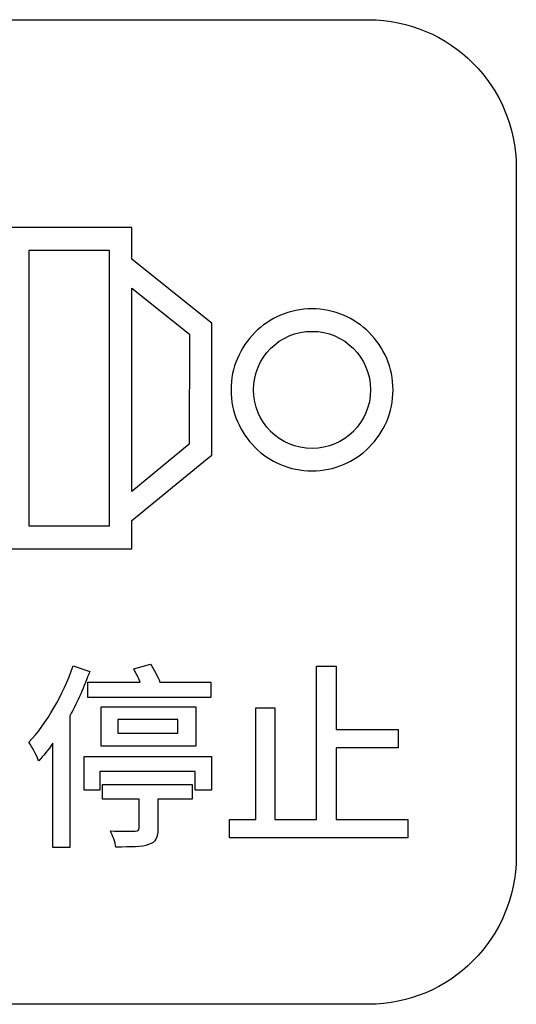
# Model space of a CAD drawing. Header units: millimetres. Extents: x 7099 to 9560, y -2357 to -1635.
# Tile 29 of 85: x 7375 to 7384, y -2044 to -2026. Entities that reach past the tile are written whole.
import ezdxf

# ---------------------------------------------------------------- set-up
doc = ezdxf.new("R2010")
doc.units = ezdxf.units.MM
doc.header["$LTSCALE"] = 3

msp = doc.modelspace()

# ---------------------------------------------------------------- linework, layer by layer
at = {"linetype": 'Continuous', "lineweight": 30}
for points, knots in [([(7369.307, -2043.571), (7369.307, -2043.571), (7381.557, -2043.571), (7381.557, -2043.571), (7381.557, -2043.571), (7383.001, -2043.571), (7384.182, -2042.389), (7384.182, -2040.946), (7384.182, -2040.946), (7384.182, -2040.946), (7384.182, -2028.696), (7384.182, -2028.696), (7384.182, -2028.696), (7384.182, -2027.252), (7383.001, -2026.071), (7381.557, -2026.071), (7381.557, -2026.071), (7381.557, -2026.071), (7369.307, -2026.071), (7369.307, -2026.071), (7369.307, -2026.071), (7367.863, -2026.071), (7366.682, -2027.252), (7366.682, -2028.696), (7366.682, -2028.696), (7366.682, -2028.696), (7366.682, -2040.946), (7366.682, -2040.946), (7366.682, -2040.946), (7366.682, -2042.389), (7367.863, -2043.571), (7369.307, -2043.571)], [0, 0, 0, 0, 0.111111, 0.111111, 0.111111, 0.111111, 0.222222, 0.222222, 0.222222, 0.222222, 0.333333, 0.333333, 0.333333, 0.333333, 0.444444, 0.444444, 0.444444, 0.444444, 0.555556, 0.555556, 0.555556, 0.555556, 0.666667, 0.666667, 0.666667, 0.666667, 0.777778, 0.777778, 0.777778, 0.777778, 1, 1, 1, 1]), ([(7369.307, -2043.571), (7369.307, -2043.571), (7381.557, -2043.571), (7381.557, -2043.571), (7381.557, -2043.571), (7383.001, -2043.571), (7384.182, -2042.389), (7384.182, -2040.946), (7384.182, -2040.946), (7384.182, -2040.946), (7384.182, -2028.696), (7384.182, -2028.696), (7384.182, -2028.696), (7384.182, -2027.252), (7383.001, -2026.071), (7381.557, -2026.071), (7381.557, -2026.071), (7381.557, -2026.071), (7369.307, -2026.071), (7369.307, -2026.071), (7369.307, -2026.071), (7367.863, -2026.071), (7366.682, -2027.252), (7366.682, -2028.696), (7366.682, -2028.696), (7366.682, -2028.696), (7366.682, -2040.946), (7366.682, -2040.946), (7366.682, -2040.946), (7366.682, -2042.389), (7367.863, -2043.571), (7369.307, -2043.571)], [0, 0, 0, 0, 0.111111, 0.111111, 0.111111, 0.111111, 0.222222, 0.222222, 0.222222, 0.222222, 0.333333, 0.333333, 0.333333, 0.333333, 0.444444, 0.444444, 0.444444, 0.444444, 0.555556, 0.555556, 0.555556, 0.555556, 0.666667, 0.666667, 0.666667, 0.666667, 0.777778, 0.777778, 0.777778, 0.777778, 1, 1, 1, 1]), ([(7377.346, -2030.329), (7377.346, -2030.329), (7378.695, -2031.405), (7378.695, -2031.405), (7378.695, -2031.405), (7378.695, -2031.405), (7378.77, -2031.465), (7378.77, -2031.465), (7378.77, -2031.465), (7378.77, -2031.465), (7378.77, -2031.562), (7378.77, -2031.562), (7378.77, -2031.562), (7378.77, -2031.562), (7378.768, -2033.712), (7378.768, -2033.712), (7378.768, -2033.712), (7378.768, -2033.712), (7378.768, -2033.808), (7378.768, -2033.808), (7378.768, -2033.808), (7378.768, -2033.808), (7378.695, -2033.867), (7378.695, -2033.867), (7378.695, -2033.867), (7378.695, -2033.867), (7377.346, -2034.97), (7377.346, -2034.97), (7377.346, -2034.97), (7377.346, -2034.97), (7377.346, -2035.274), (7377.346, -2035.274), (7377.346, -2035.274), (7377.346, -2035.274), (7377.346, -2035.474), (7377.346, -2035.474), (7377.346, -2035.474), (7377.346, -2035.474), (7377.146, -2035.474), (7377.146, -2035.474), (7377.146, -2035.474), (7377.146, -2035.474), (7375.323, -2035.474), (7375.323, -2035.474), (7375.323, -2035.474), (7375.323, -2035.474), (7375.123, -2035.474), (7375.123, -2035.474), (7375.123, -2035.474), (7375.123, -2035.474), (7375.123, -2035.274), (7375.123, -2035.274), (7375.123, -2035.274), (7375.123, -2035.274), (7375.123, -2034.477), (7375.123, -2034.477), (7375.123, -2034.477), (7375.123, -2034.477), (7369.073, -2034.48), (7369.073, -2034.48), (7369.073, -2034.48), (7369.073, -2034.48), (7368.873, -2034.48), (7368.873, -2034.48), (7368.873, -2034.48), (7368.873, -2034.48), (7368.873, -2034.28), (7368.873, -2034.28), (7368.873, -2034.28), (7368.873, -2034.28), (7368.873, -2030.961), (7368.873, -2030.961), (7368.873, -2030.961), (7368.873, -2030.961), (7368.873, -2030.762), (7368.873, -2030.762), (7368.873, -2030.762), (7368.873, -2030.762), (7369.073, -2030.762), (7369.073, -2030.762), (7369.073, -2030.762), (7369.073, -2030.762), (7375.123, -2030.763), (7375.123, -2030.763), (7375.123, -2030.763), (7375.123, -2030.763), (7375.123, -2029.965), (7375.123, -2029.965), (7375.123, -2029.965), (7375.123, -2029.965), (7375.123, -2029.765), (7375.123, -2029.765), (7375.123, -2029.765), (7375.123, -2029.765), (7375.323, -2029.765), (7375.323, -2029.765), (7375.323, -2029.765), (7375.323, -2029.765), (7377.146, -2029.765), (7377.146, -2029.765), (7377.146, -2029.765), (7377.146, -2029.765), (7377.346, -2029.765), (7377.346, -2029.765), (7377.346, -2029.765), (7377.346, -2029.765), (7377.346, -2029.965), (7377.346, -2029.965), (7377.346, -2029.965), (7377.346, -2029.965), (7377.346, -2030.329), (7377.346, -2030.329)], [0, 0, 0, 0, 0.034483, 0.034483, 0.034483, 0.034483, 0.068966, 0.068966, 0.068966, 0.068966, 0.103448, 0.103448, 0.103448, 0.103448, 0.137931, 0.137931, 0.137931, 0.137931, 0.172414, 0.172414, 0.172414, 0.172414, 0.206897, 0.206897, 0.206897, 0.206897, 0.241379, 0.241379, 0.241379, 0.241379, 0.275862, 0.275862, 0.275862, 0.275862, 0.310345, 0.310345, 0.310345, 0.310345, 0.344828, 0.344828, 0.344828, 0.344828, 0.37931, 0.37931, 0.37931, 0.37931, 0.413793, 0.413793, 0.413793, 0.413793, 0.448276, 0.448276, 0.448276, 0.448276, 0.482759, 0.482759, 0.482759, 0.482759, 0.517241, 0.517241, 0.517241, 0.517241, 0.551724, 0.551724, 0.551724, 0.551724, 0.586207, 0.586207, 0.586207, 0.586207, 0.62069, 0.62069, 0.62069, 0.62069, 0.655172, 0.655172, 0.655172, 0.655172, 0.689655, 0.689655, 0.689655, 0.689655, 0.724138, 0.724138, 0.724138, 0.724138, 0.758621, 0.758621, 0.758621, 0.758621, 0.793103, 0.793103, 0.793103, 0.793103, 0.827586, 0.827586, 0.827586, 0.827586, 0.862069, 0.862069, 0.862069, 0.862069, 0.896552, 0.896552, 0.896552, 0.896552, 0.931034, 0.931034, 0.931034, 0.931034, 1, 1, 1, 1]), ([(7377.346, -2030.329), (7377.346, -2030.329), (7378.695, -2031.405), (7378.695, -2031.405), (7378.695, -2031.405), (7378.695, -2031.405), (7378.77, -2031.465), (7378.77, -2031.465), (7378.77, -2031.465), (7378.77, -2031.465), (7378.77, -2031.562), (7378.77, -2031.562), (7378.77, -2031.562), (7378.77, -2031.562), (7378.768, -2033.712), (7378.768, -2033.712), (7378.768, -2033.712), (7378.768, -2033.712), (7378.768, -2033.808), (7378.768, -2033.808), (7378.768, -2033.808), (7378.768, -2033.808), (7378.695, -2033.867), (7378.695, -2033.867), (7378.695, -2033.867), (7378.695, -2033.867), (7377.346, -2034.97), (7377.346, -2034.97), (7377.346, -2034.97), (7377.346, -2034.97), (7377.346, -2035.274), (7377.346, -2035.274), (7377.346, -2035.274), (7377.346, -2035.274), (7377.346, -2035.474), (7377.346, -2035.474), (7377.346, -2035.474), (7377.346, -2035.474), (7377.146, -2035.474), (7377.146, -2035.474), (7377.146, -2035.474), (7377.146, -2035.474), (7375.323, -2035.474), (7375.323, -2035.474), (7375.323, -2035.474), (7375.323, -2035.474), (7375.123, -2035.474), (7375.123, -2035.474), (7375.123, -2035.474), (7375.123, -2035.474), (7375.123, -2035.274), (7375.123, -2035.274), (7375.123, -2035.274), (7375.123, -2035.274), (7375.123, -2034.477), (7375.123, -2034.477), (7375.123, -2034.477), (7375.123, -2034.477), (7369.073, -2034.48), (7369.073, -2034.48), (7369.073, -2034.48), (7369.073, -2034.48), (7368.873, -2034.48), (7368.873, -2034.48), (7368.873, -2034.48), (7368.873, -2034.48), (7368.873, -2034.28), (7368.873, -2034.28), (7368.873, -2034.28), (7368.873, -2034.28), (7368.873, -2030.961), (7368.873, -2030.961), (7368.873, -2030.961), (7368.873, -2030.961), (7368.873, -2030.762), (7368.873, -2030.762), (7368.873, -2030.762), (7368.873, -2030.762), (7369.073, -2030.762), (7369.073, -2030.762), (7369.073, -2030.762), (7369.073, -2030.762), (7375.123, -2030.763), (7375.123, -2030.763), (7375.123, -2030.763), (7375.123, -2030.763), (7375.123, -2029.965), (7375.123, -2029.965), (7375.123, -2029.965), (7375.123, -2029.965), (7375.123, -2029.765), (7375.123, -2029.765), (7375.123, -2029.765), (7375.123, -2029.765), (7375.323, -2029.765), (7375.323, -2029.765), (7375.323, -2029.765), (7375.323, -2029.765), (7377.146, -2029.765), (7377.146, -2029.765), (7377.146, -2029.765), (7377.146, -2029.765), (7377.346, -2029.765), (7377.346, -2029.765), (7377.346, -2029.765), (7377.346, -2029.765), (7377.346, -2029.965), (7377.346, -2029.965), (7377.346, -2029.965), (7377.346, -2029.965), (7377.346, -2030.329), (7377.346, -2030.329)], [0, 0, 0, 0, 0.034483, 0.034483, 0.034483, 0.034483, 0.068966, 0.068966, 0.068966, 0.068966, 0.103448, 0.103448, 0.103448, 0.103448, 0.137931, 0.137931, 0.137931, 0.137931, 0.172414, 0.172414, 0.172414, 0.172414, 0.206897, 0.206897, 0.206897, 0.206897, 0.241379, 0.241379, 0.241379, 0.241379, 0.275862, 0.275862, 0.275862, 0.275862, 0.310345, 0.310345, 0.310345, 0.310345, 0.344828, 0.344828, 0.344828, 0.344828, 0.37931, 0.37931, 0.37931, 0.37931, 0.413793, 0.413793, 0.413793, 0.413793, 0.448276, 0.448276, 0.448276, 0.448276, 0.482759, 0.482759, 0.482759, 0.482759, 0.517241, 0.517241, 0.517241, 0.517241, 0.551724, 0.551724, 0.551724, 0.551724, 0.586207, 0.586207, 0.586207, 0.586207, 0.62069, 0.62069, 0.62069, 0.62069, 0.655172, 0.655172, 0.655172, 0.655172, 0.689655, 0.689655, 0.689655, 0.689655, 0.724138, 0.724138, 0.724138, 0.724138, 0.758621, 0.758621, 0.758621, 0.758621, 0.793103, 0.793103, 0.793103, 0.793103, 0.827586, 0.827586, 0.827586, 0.827586, 0.862069, 0.862069, 0.862069, 0.862069, 0.896552, 0.896552, 0.896552, 0.896552, 0.931034, 0.931034, 0.931034, 0.931034, 1, 1, 1, 1]), ([(7376.946, -2030.165), (7376.946, -2030.165), (7375.523, -2030.165), (7375.523, -2030.165), (7375.523, -2030.165), (7375.523, -2030.165), (7375.523, -2035.074), (7375.523, -2035.074), (7375.523, -2035.074), (7375.523, -2035.074), (7376.946, -2035.074), (7376.946, -2035.074), (7376.946, -2035.074), (7376.946, -2035.074), (7376.946, -2034.876), (7376.946, -2034.876), (7376.946, -2034.876), (7376.946, -2034.876), (7376.946, -2030.425), (7376.946, -2030.425), (7376.946, -2030.425), (7376.946, -2030.425), (7376.946, -2030.165), (7376.946, -2030.165)], [0, 0, 0, 0, 0.142857, 0.142857, 0.142857, 0.142857, 0.285714, 0.285714, 0.285714, 0.285714, 0.428571, 0.428571, 0.428571, 0.428571, 0.571429, 0.571429, 0.571429, 0.571429, 0.714286, 0.714286, 0.714286, 0.714286, 1, 1, 1, 1]), ([(7376.946, -2030.165), (7376.946, -2030.165), (7375.523, -2030.165), (7375.523, -2030.165), (7375.523, -2030.165), (7375.523, -2030.165), (7375.523, -2035.074), (7375.523, -2035.074), (7375.523, -2035.074), (7375.523, -2035.074), (7376.946, -2035.074), (7376.946, -2035.074), (7376.946, -2035.074), (7376.946, -2035.074), (7376.946, -2034.876), (7376.946, -2034.876), (7376.946, -2034.876), (7376.946, -2034.876), (7376.946, -2030.425), (7376.946, -2030.425), (7376.946, -2030.425), (7376.946, -2030.425), (7376.946, -2030.165), (7376.946, -2030.165)], [0, 0, 0, 0, 0.142857, 0.142857, 0.142857, 0.142857, 0.285714, 0.285714, 0.285714, 0.285714, 0.428571, 0.428571, 0.428571, 0.428571, 0.571429, 0.571429, 0.571429, 0.571429, 0.714286, 0.714286, 0.714286, 0.714286, 1, 1, 1, 1]), ([(7378.372, -2031.658), (7378.372, -2031.658), (7377.346, -2030.84), (7377.346, -2030.84), (7377.346, -2030.84), (7377.346, -2030.84), (7377.346, -2034.454), (7377.346, -2034.454), (7377.346, -2034.454), (7377.346, -2034.454), (7378.369, -2033.617), (7378.369, -2033.617), (7378.369, -2033.617), (7378.369, -2033.617), (7378.372, -2031.658), (7378.372, -2031.658)], [0, 0, 0, 0, 0.2, 0.2, 0.2, 0.2, 0.4, 0.4, 0.4, 0.4, 0.6, 0.6, 0.6, 0.6, 1, 1, 1, 1]), ([(7378.372, -2031.658), (7378.372, -2031.658), (7377.346, -2030.84), (7377.346, -2030.84), (7377.346, -2030.84), (7377.346, -2030.84), (7377.346, -2034.454), (7377.346, -2034.454), (7377.346, -2034.454), (7377.346, -2034.454), (7378.369, -2033.617), (7378.369, -2033.617), (7378.369, -2033.617), (7378.369, -2033.617), (7378.372, -2031.658), (7378.372, -2031.658)], [0, 0, 0, 0, 0.2, 0.2, 0.2, 0.2, 0.4, 0.4, 0.4, 0.4, 0.6, 0.6, 0.6, 0.6, 1, 1, 1, 1]), ([(7381.569, -2033.668), (7381.569, -2033.668), (7381.569, -2033.668), (7381.569, -2033.668), (7381.569, -2033.668), (7381.569, -2033.668), (7381.568, -2033.669), (7381.568, -2033.669), (7381.568, -2033.669), (7381.307, -2033.929), (7380.948, -2034.09), (7380.551, -2034.09), (7380.551, -2034.09), (7380.154, -2034.09), (7379.794, -2033.929), (7379.533, -2033.669), (7379.533, -2033.669), (7379.533, -2033.669), (7379.533, -2033.668), (7379.533, -2033.668), (7379.533, -2033.668), (7379.533, -2033.668), (7379.533, -2033.668), (7379.533, -2033.668), (7379.533, -2033.668), (7379.272, -2033.407), (7379.111, -2033.047), (7379.111, -2032.65), (7379.111, -2032.65), (7379.111, -2032.254), (7379.272, -2031.894), (7379.533, -2031.633), (7379.533, -2031.633), (7379.533, -2031.633), (7379.533, -2031.632), (7379.533, -2031.632), (7379.533, -2031.632), (7379.533, -2031.632), (7379.533, -2031.632), (7379.533, -2031.632), (7379.533, -2031.632), (7379.794, -2031.371), (7380.154, -2031.21), (7380.551, -2031.21), (7380.551, -2031.21), (7380.948, -2031.21), (7381.308, -2031.371), (7381.568, -2031.632), (7381.568, -2031.632), (7381.568, -2031.632), (7381.569, -2031.632), (7381.569, -2031.632), (7381.569, -2031.632), (7381.569, -2031.632), (7381.569, -2031.633), (7381.569, -2031.633), (7381.569, -2031.633), (7381.83, -2031.894), (7381.991, -2032.254), (7381.991, -2032.65), (7381.991, -2032.65), (7381.991, -2033.047), (7381.83, -2033.407), (7381.569, -2033.668)], [0, 0, 0, 0, 0.058824, 0.058824, 0.058824, 0.058824, 0.117647, 0.117647, 0.117647, 0.117647, 0.176471, 0.176471, 0.176471, 0.176471, 0.235294, 0.235294, 0.235294, 0.235294, 0.294118, 0.294118, 0.294118, 0.294118, 0.352941, 0.352941, 0.352941, 0.352941, 0.411765, 0.411765, 0.411765, 0.411765, 0.470588, 0.470588, 0.470588, 0.470588, 0.529412, 0.529412, 0.529412, 0.529412, 0.588235, 0.588235, 0.588235, 0.588235, 0.647059, 0.647059, 0.647059, 0.647059, 0.705882, 0.705882, 0.705882, 0.705882, 0.764706, 0.764706, 0.764706, 0.764706, 0.823529, 0.823529, 0.823529, 0.823529, 0.882353, 0.882353, 0.882353, 0.882353, 1, 1, 1, 1]), ([(7381.569, -2033.668), (7381.569, -2033.668), (7381.569, -2033.668), (7381.569, -2033.668), (7381.569, -2033.668), (7381.569, -2033.668), (7381.568, -2033.669), (7381.568, -2033.669), (7381.568, -2033.669), (7381.307, -2033.929), (7380.948, -2034.09), (7380.551, -2034.09), (7380.551, -2034.09), (7380.154, -2034.09), (7379.794, -2033.929), (7379.533, -2033.669), (7379.533, -2033.669), (7379.533, -2033.669), (7379.533, -2033.668), (7379.533, -2033.668), (7379.533, -2033.668), (7379.533, -2033.668), (7379.533, -2033.668), (7379.533, -2033.668), (7379.533, -2033.668), (7379.272, -2033.407), (7379.111, -2033.047), (7379.111, -2032.65), (7379.111, -2032.65), (7379.111, -2032.254), (7379.272, -2031.894), (7379.533, -2031.633), (7379.533, -2031.633), (7379.533, -2031.633), (7379.533, -2031.632), (7379.533, -2031.632), (7379.533, -2031.632), (7379.533, -2031.632), (7379.533, -2031.632), (7379.533, -2031.632), (7379.533, -2031.632), (7379.794, -2031.371), (7380.154, -2031.21), (7380.551, -2031.21), (7380.551, -2031.21), (7380.948, -2031.21), (7381.308, -2031.371), (7381.568, -2031.632), (7381.568, -2031.632), (7381.568, -2031.632), (7381.569, -2031.632), (7381.569, -2031.632), (7381.569, -2031.632), (7381.569, -2031.632), (7381.569, -2031.633), (7381.569, -2031.633), (7381.569, -2031.633), (7381.83, -2031.894), (7381.991, -2032.254), (7381.991, -2032.65), (7381.991, -2032.65), (7381.991, -2033.047), (7381.83, -2033.407), (7381.569, -2033.668)], [0, 0, 0, 0, 0.058824, 0.058824, 0.058824, 0.058824, 0.117647, 0.117647, 0.117647, 0.117647, 0.176471, 0.176471, 0.176471, 0.176471, 0.235294, 0.235294, 0.235294, 0.235294, 0.294118, 0.294118, 0.294118, 0.294118, 0.352941, 0.352941, 0.352941, 0.352941, 0.411765, 0.411765, 0.411765, 0.411765, 0.470588, 0.470588, 0.470588, 0.470588, 0.529412, 0.529412, 0.529412, 0.529412, 0.588235, 0.588235, 0.588235, 0.588235, 0.647059, 0.647059, 0.647059, 0.647059, 0.705882, 0.705882, 0.705882, 0.705882, 0.764706, 0.764706, 0.764706, 0.764706, 0.823529, 0.823529, 0.823529, 0.823529, 0.882353, 0.882353, 0.882353, 0.882353, 1, 1, 1, 1]), ([(7380.551, -2033.69), (7380.839, -2033.69), (7381.099, -2033.574), (7381.286, -2033.387), (7381.286, -2033.387), (7381.286, -2033.387), (7381.287, -2033.386), (7381.287, -2033.386), (7381.287, -2033.386), (7381.475, -2033.198), (7381.591, -2032.938), (7381.591, -2032.65), (7381.591, -2032.65), (7381.591, -2032.362), (7381.475, -2032.102), (7381.287, -2031.915), (7381.287, -2031.915), (7381.287, -2031.915), (7381.286, -2031.914), (7381.286, -2031.914), (7381.286, -2031.914), (7381.099, -2031.726), (7380.839, -2031.61), (7380.551, -2031.61), (7380.551, -2031.61), (7380.263, -2031.61), (7380.003, -2031.726), (7379.815, -2031.914), (7379.815, -2031.914), (7379.815, -2031.914), (7379.815, -2031.915), (7379.815, -2031.915), (7379.815, -2031.915), (7379.627, -2032.102), (7379.511, -2032.362), (7379.511, -2032.65), (7379.511, -2032.65), (7379.511, -2032.938), (7379.627, -2033.198), (7379.815, -2033.386), (7379.815, -2033.386), (7379.815, -2033.386), (7379.815, -2033.387), (7379.815, -2033.387), (7379.815, -2033.387), (7380.003, -2033.574), (7380.263, -2033.69), (7380.551, -2033.69)], [0, 0, 0, 0, 0.076923, 0.076923, 0.076923, 0.076923, 0.153846, 0.153846, 0.153846, 0.153846, 0.230769, 0.230769, 0.230769, 0.230769, 0.307692, 0.307692, 0.307692, 0.307692, 0.384615, 0.384615, 0.384615, 0.384615, 0.461538, 0.461538, 0.461538, 0.461538, 0.538462, 0.538462, 0.538462, 0.538462, 0.615385, 0.615385, 0.615385, 0.615385, 0.692308, 0.692308, 0.692308, 0.692308, 0.769231, 0.769231, 0.769231, 0.769231, 0.846154, 0.846154, 0.846154, 0.846154, 1, 1, 1, 1]), ([(7380.551, -2033.69), (7380.839, -2033.69), (7381.099, -2033.574), (7381.286, -2033.387), (7381.286, -2033.387), (7381.286, -2033.387), (7381.287, -2033.386), (7381.287, -2033.386), (7381.287, -2033.386), (7381.475, -2033.198), (7381.591, -2032.938), (7381.591, -2032.65), (7381.591, -2032.65), (7381.591, -2032.362), (7381.475, -2032.102), (7381.287, -2031.915), (7381.287, -2031.915), (7381.287, -2031.915), (7381.286, -2031.914), (7381.286, -2031.914), (7381.286, -2031.914), (7381.099, -2031.726), (7380.839, -2031.61), (7380.551, -2031.61), (7380.551, -2031.61), (7380.263, -2031.61), (7380.003, -2031.726), (7379.815, -2031.914), (7379.815, -2031.914), (7379.815, -2031.914), (7379.815, -2031.915), (7379.815, -2031.915), (7379.815, -2031.915), (7379.627, -2032.102), (7379.511, -2032.362), (7379.511, -2032.65), (7379.511, -2032.65), (7379.511, -2032.938), (7379.627, -2033.198), (7379.815, -2033.386), (7379.815, -2033.386), (7379.815, -2033.386), (7379.815, -2033.387), (7379.815, -2033.387), (7379.815, -2033.387), (7380.003, -2033.574), (7380.263, -2033.69), (7380.551, -2033.69)], [0, 0, 0, 0, 0.076923, 0.076923, 0.076923, 0.076923, 0.153846, 0.153846, 0.153846, 0.153846, 0.230769, 0.230769, 0.230769, 0.230769, 0.307692, 0.307692, 0.307692, 0.307692, 0.384615, 0.384615, 0.384615, 0.384615, 0.461538, 0.461538, 0.461538, 0.461538, 0.538462, 0.538462, 0.538462, 0.538462, 0.615385, 0.615385, 0.615385, 0.615385, 0.692308, 0.692308, 0.692308, 0.692308, 0.769231, 0.769231, 0.769231, 0.769231, 0.846154, 0.846154, 0.846154, 0.846154, 1, 1, 1, 1]), ([(7376.303, -2037.554), (7376.126, -2038.073), (7375.833, -2038.581), (7375.519, -2038.913), (7375.519, -2038.913), (7375.576, -2038.994), (7375.668, -2039.17), (7375.692, -2039.244), (7375.692, -2039.244), (7375.78, -2039.153), (7375.862, -2039.047), (7375.946, -2038.93), (7375.946, -2038.93), (7375.946, -2038.93), (7375.946, -2040.786), (7375.946, -2040.786), (7375.946, -2040.786), (7375.946, -2040.786), (7376.246, -2040.786), (7376.246, -2040.786), (7376.246, -2040.786), (7376.246, -2040.786), (7376.246, -2038.443), (7376.246, -2038.443), (7376.246, -2038.443), (7376.384, -2038.189), (7376.504, -2037.918), (7376.599, -2037.653), (7376.599, -2037.653), (7376.599, -2037.653), (7376.303, -2037.554), (7376.303, -2037.554)], [0, 0, 0, 0, 0.111111, 0.111111, 0.111111, 0.111111, 0.222222, 0.222222, 0.222222, 0.222222, 0.333333, 0.333333, 0.333333, 0.333333, 0.444444, 0.444444, 0.444444, 0.444444, 0.555556, 0.555556, 0.555556, 0.555556, 0.666667, 0.666667, 0.666667, 0.666667, 0.777778, 0.777778, 0.777778, 0.777778, 1, 1, 1, 1]), ([(7376.303, -2037.554), (7376.126, -2038.073), (7375.833, -2038.581), (7375.519, -2038.913), (7375.519, -2038.913), (7375.576, -2038.994), (7375.668, -2039.17), (7375.692, -2039.244), (7375.692, -2039.244), (7375.78, -2039.153), (7375.862, -2039.047), (7375.946, -2038.93), (7375.946, -2038.93), (7375.946, -2038.93), (7375.946, -2040.786), (7375.946, -2040.786), (7375.946, -2040.786), (7375.946, -2040.786), (7376.246, -2040.786), (7376.246, -2040.786), (7376.246, -2040.786), (7376.246, -2040.786), (7376.246, -2038.443), (7376.246, -2038.443), (7376.246, -2038.443), (7376.384, -2038.189), (7376.504, -2037.918), (7376.599, -2037.653), (7376.599, -2037.653), (7376.599, -2037.653), (7376.303, -2037.554), (7376.303, -2037.554)], [0, 0, 0, 0, 0.111111, 0.111111, 0.111111, 0.111111, 0.222222, 0.222222, 0.222222, 0.222222, 0.333333, 0.333333, 0.333333, 0.333333, 0.444444, 0.444444, 0.444444, 0.444444, 0.555556, 0.555556, 0.555556, 0.555556, 0.666667, 0.666667, 0.666667, 0.666667, 0.777778, 0.777778, 0.777778, 0.777778, 1, 1, 1, 1]), ([(7376.567, -2037.844), (7376.567, -2037.844), (7376.567, -2038.115), (7376.567, -2038.115), (7376.567, -2038.115), (7376.567, -2038.115), (7378.754, -2038.115), (7378.754, -2038.115), (7378.754, -2038.115), (7378.754, -2038.115), (7378.754, -2037.844), (7378.754, -2037.844), (7378.754, -2037.844), (7378.754, -2037.844), (7377.848, -2037.844), (7377.848, -2037.844), (7377.848, -2037.844), (7377.809, -2037.745), (7377.742, -2037.618), (7377.682, -2037.526), (7377.682, -2037.526), (7377.682, -2037.526), (7377.382, -2037.611), (7377.382, -2037.611), (7377.382, -2037.611), (7377.421, -2037.681), (7377.463, -2037.763), (7377.498, -2037.844), (7377.498, -2037.844), (7377.498, -2037.844), (7376.567, -2037.844), (7376.567, -2037.844)], [0, 0, 0, 0, 0.111111, 0.111111, 0.111111, 0.111111, 0.222222, 0.222222, 0.222222, 0.222222, 0.333333, 0.333333, 0.333333, 0.333333, 0.444444, 0.444444, 0.444444, 0.444444, 0.555556, 0.555556, 0.555556, 0.555556, 0.666667, 0.666667, 0.666667, 0.666667, 0.777778, 0.777778, 0.777778, 0.777778, 1, 1, 1, 1]), ([(7376.567, -2037.844), (7376.567, -2037.844), (7376.567, -2038.115), (7376.567, -2038.115), (7376.567, -2038.115), (7376.567, -2038.115), (7378.754, -2038.115), (7378.754, -2038.115), (7378.754, -2038.115), (7378.754, -2038.115), (7378.754, -2037.844), (7378.754, -2037.844), (7378.754, -2037.844), (7378.754, -2037.844), (7377.848, -2037.844), (7377.848, -2037.844), (7377.848, -2037.844), (7377.809, -2037.745), (7377.742, -2037.618), (7377.682, -2037.526), (7377.682, -2037.526), (7377.682, -2037.526), (7377.382, -2037.611), (7377.382, -2037.611), (7377.382, -2037.611), (7377.421, -2037.681), (7377.463, -2037.763), (7377.498, -2037.844), (7377.498, -2037.844), (7377.498, -2037.844), (7376.567, -2037.844), (7376.567, -2037.844)], [0, 0, 0, 0, 0.111111, 0.111111, 0.111111, 0.111111, 0.222222, 0.222222, 0.222222, 0.222222, 0.333333, 0.333333, 0.333333, 0.333333, 0.444444, 0.444444, 0.444444, 0.444444, 0.555556, 0.555556, 0.555556, 0.555556, 0.666667, 0.666667, 0.666667, 0.666667, 0.777778, 0.777778, 0.777778, 0.777778, 1, 1, 1, 1]), ([(7380.982, -2040.285), (7380.982, -2040.285), (7380.982, -2039.015), (7380.982, -2039.015), (7380.982, -2039.015), (7380.982, -2039.015), (7382.082, -2039.015), (7382.082, -2039.015), (7382.082, -2039.015), (7382.082, -2039.015), (7382.082, -2038.687), (7382.082, -2038.687), (7382.082, -2038.687), (7382.082, -2038.687), (7380.982, -2038.687), (7380.982, -2038.687), (7380.982, -2038.687), (7380.982, -2038.687), (7380.982, -2037.558), (7380.982, -2037.558), (7380.982, -2037.558), (7380.982, -2037.558), (7380.633, -2037.558), (7380.633, -2037.558), (7380.633, -2037.558), (7380.633, -2037.558), (7380.633, -2040.285), (7380.633, -2040.285), (7380.633, -2040.285), (7380.633, -2040.285), (7379.892, -2040.285), (7379.892, -2040.285), (7379.892, -2040.285), (7379.892, -2040.285), (7379.892, -2038.299), (7379.892, -2038.299), (7379.892, -2038.299), (7379.892, -2038.299), (7379.553, -2038.299), (7379.553, -2038.299), (7379.553, -2038.299), (7379.553, -2038.299), (7379.553, -2040.285), (7379.553, -2040.285), (7379.553, -2040.285), (7379.553, -2040.285), (7379.084, -2040.285), (7379.084, -2040.285), (7379.084, -2040.285), (7379.084, -2040.285), (7379.084, -2040.613), (7379.084, -2040.613), (7379.084, -2040.613), (7379.084, -2040.613), (7382.252, -2040.613), (7382.252, -2040.613), (7382.252, -2040.613), (7382.252, -2040.613), (7382.252, -2040.285), (7382.252, -2040.285), (7382.252, -2040.285), (7382.252, -2040.285), (7380.982, -2040.285), (7380.982, -2040.285)], [0, 0, 0, 0, 0.058824, 0.058824, 0.058824, 0.058824, 0.117647, 0.117647, 0.117647, 0.117647, 0.176471, 0.176471, 0.176471, 0.176471, 0.235294, 0.235294, 0.235294, 0.235294, 0.294118, 0.294118, 0.294118, 0.294118, 0.352941, 0.352941, 0.352941, 0.352941, 0.411765, 0.411765, 0.411765, 0.411765, 0.470588, 0.470588, 0.470588, 0.470588, 0.529412, 0.529412, 0.529412, 0.529412, 0.588235, 0.588235, 0.588235, 0.588235, 0.647059, 0.647059, 0.647059, 0.647059, 0.705882, 0.705882, 0.705882, 0.705882, 0.764706, 0.764706, 0.764706, 0.764706, 0.823529, 0.823529, 0.823529, 0.823529, 0.882353, 0.882353, 0.882353, 0.882353, 1, 1, 1, 1]), ([(7380.982, -2040.285), (7380.982, -2040.285), (7380.982, -2039.015), (7380.982, -2039.015), (7380.982, -2039.015), (7380.982, -2039.015), (7382.082, -2039.015), (7382.082, -2039.015), (7382.082, -2039.015), (7382.082, -2039.015), (7382.082, -2038.687), (7382.082, -2038.687), (7382.082, -2038.687), (7382.082, -2038.687), (7380.982, -2038.687), (7380.982, -2038.687), (7380.982, -2038.687), (7380.982, -2038.687), (7380.982, -2037.558), (7380.982, -2037.558), (7380.982, -2037.558), (7380.982, -2037.558), (7380.633, -2037.558), (7380.633, -2037.558), (7380.633, -2037.558), (7380.633, -2037.558), (7380.633, -2040.285), (7380.633, -2040.285), (7380.633, -2040.285), (7380.633, -2040.285), (7379.892, -2040.285), (7379.892, -2040.285), (7379.892, -2040.285), (7379.892, -2040.285), (7379.892, -2038.299), (7379.892, -2038.299), (7379.892, -2038.299), (7379.892, -2038.299), (7379.553, -2038.299), (7379.553, -2038.299), (7379.553, -2038.299), (7379.553, -2038.299), (7379.553, -2040.285), (7379.553, -2040.285), (7379.553, -2040.285), (7379.553, -2040.285), (7379.084, -2040.285), (7379.084, -2040.285), (7379.084, -2040.285), (7379.084, -2040.285), (7379.084, -2040.613), (7379.084, -2040.613), (7379.084, -2040.613), (7379.084, -2040.613), (7382.252, -2040.613), (7382.252, -2040.613), (7382.252, -2040.613), (7382.252, -2040.613), (7382.252, -2040.285), (7382.252, -2040.285), (7382.252, -2040.285), (7382.252, -2040.285), (7380.982, -2040.285), (7380.982, -2040.285)], [0, 0, 0, 0, 0.058824, 0.058824, 0.058824, 0.058824, 0.117647, 0.117647, 0.117647, 0.117647, 0.176471, 0.176471, 0.176471, 0.176471, 0.235294, 0.235294, 0.235294, 0.235294, 0.294118, 0.294118, 0.294118, 0.294118, 0.352941, 0.352941, 0.352941, 0.352941, 0.411765, 0.411765, 0.411765, 0.411765, 0.470588, 0.470588, 0.470588, 0.470588, 0.529412, 0.529412, 0.529412, 0.529412, 0.588235, 0.588235, 0.588235, 0.588235, 0.647059, 0.647059, 0.647059, 0.647059, 0.705882, 0.705882, 0.705882, 0.705882, 0.764706, 0.764706, 0.764706, 0.764706, 0.823529, 0.823529, 0.823529, 0.823529, 0.882353, 0.882353, 0.882353, 0.882353, 1, 1, 1, 1]), ([(7378.483, -2038.983), (7378.483, -2038.983), (7378.483, -2038.281), (7378.483, -2038.281), (7378.483, -2038.281), (7378.483, -2038.281), (7376.8, -2038.281), (7376.8, -2038.281), (7376.8, -2038.281), (7376.8, -2038.281), (7376.8, -2038.983), (7376.8, -2038.983), (7376.8, -2038.983), (7376.8, -2038.983), (7378.483, -2038.983), (7378.483, -2038.983)], [0, 0, 0, 0, 0.2, 0.2, 0.2, 0.2, 0.4, 0.4, 0.4, 0.4, 0.6, 0.6, 0.6, 0.6, 1, 1, 1, 1]), ([(7378.483, -2038.983), (7378.483, -2038.983), (7378.483, -2038.281), (7378.483, -2038.281), (7378.483, -2038.281), (7378.483, -2038.281), (7376.8, -2038.281), (7376.8, -2038.281), (7376.8, -2038.281), (7376.8, -2038.281), (7376.8, -2038.983), (7376.8, -2038.983), (7376.8, -2038.983), (7376.8, -2038.983), (7378.483, -2038.983), (7378.483, -2038.983)], [0, 0, 0, 0, 0.2, 0.2, 0.2, 0.2, 0.4, 0.4, 0.4, 0.4, 0.6, 0.6, 0.6, 0.6, 1, 1, 1, 1]), ([(7377.1, -2038.51), (7377.1, -2038.51), (7378.165, -2038.51), (7378.165, -2038.51), (7378.165, -2038.51), (7378.165, -2038.51), (7378.165, -2038.754), (7378.165, -2038.754), (7378.165, -2038.754), (7378.165, -2038.754), (7377.1, -2038.754), (7377.1, -2038.754), (7377.1, -2038.754), (7377.1, -2038.754), (7377.1, -2038.51), (7377.1, -2038.51)], [0, 0, 0, 0, 0.2, 0.2, 0.2, 0.2, 0.4, 0.4, 0.4, 0.4, 0.6, 0.6, 0.6, 0.6, 1, 1, 1, 1]), ([(7377.1, -2038.51), (7377.1, -2038.51), (7378.165, -2038.51), (7378.165, -2038.51), (7378.165, -2038.51), (7378.165, -2038.51), (7378.165, -2038.754), (7378.165, -2038.754), (7378.165, -2038.754), (7378.165, -2038.754), (7377.1, -2038.754), (7377.1, -2038.754), (7377.1, -2038.754), (7377.1, -2038.754), (7377.1, -2038.51), (7377.1, -2038.51)], [0, 0, 0, 0, 0.2, 0.2, 0.2, 0.2, 0.4, 0.4, 0.4, 0.4, 0.6, 0.6, 0.6, 0.6, 1, 1, 1, 1]), ([(7376.5, -2039.167), (7376.5, -2039.167), (7376.5, -2039.763), (7376.5, -2039.763), (7376.5, -2039.763), (7376.5, -2039.763), (7376.782, -2039.763), (7376.782, -2039.763), (7376.782, -2039.763), (7376.782, -2039.763), (7376.782, -2039.431), (7376.782, -2039.431), (7376.782, -2039.431), (7376.782, -2039.431), (7378.472, -2039.431), (7378.472, -2039.431), (7378.472, -2039.431), (7378.472, -2039.431), (7378.472, -2039.766), (7378.472, -2039.766), (7378.472, -2039.766), (7378.472, -2039.766), (7378.765, -2039.766), (7378.765, -2039.766), (7378.765, -2039.766), (7378.765, -2039.766), (7378.765, -2039.167), (7378.765, -2039.167), (7378.765, -2039.167), (7378.765, -2039.167), (7376.5, -2039.167), (7376.5, -2039.167)], [0, 0, 0, 0, 0.111111, 0.111111, 0.111111, 0.111111, 0.222222, 0.222222, 0.222222, 0.222222, 0.333333, 0.333333, 0.333333, 0.333333, 0.444444, 0.444444, 0.444444, 0.444444, 0.555556, 0.555556, 0.555556, 0.555556, 0.666667, 0.666667, 0.666667, 0.666667, 0.777778, 0.777778, 0.777778, 0.777778, 1, 1, 1, 1]), ([(7376.5, -2039.167), (7376.5, -2039.167), (7376.5, -2039.763), (7376.5, -2039.763), (7376.5, -2039.763), (7376.5, -2039.763), (7376.782, -2039.763), (7376.782, -2039.763), (7376.782, -2039.763), (7376.782, -2039.763), (7376.782, -2039.431), (7376.782, -2039.431), (7376.782, -2039.431), (7376.782, -2039.431), (7378.472, -2039.431), (7378.472, -2039.431), (7378.472, -2039.431), (7378.472, -2039.431), (7378.472, -2039.766), (7378.472, -2039.766), (7378.472, -2039.766), (7378.472, -2039.766), (7378.765, -2039.766), (7378.765, -2039.766), (7378.765, -2039.766), (7378.765, -2039.766), (7378.765, -2039.167), (7378.765, -2039.167), (7378.765, -2039.167), (7378.765, -2039.167), (7376.5, -2039.167), (7376.5, -2039.167)], [0, 0, 0, 0, 0.111111, 0.111111, 0.111111, 0.111111, 0.222222, 0.222222, 0.222222, 0.222222, 0.333333, 0.333333, 0.333333, 0.333333, 0.444444, 0.444444, 0.444444, 0.444444, 0.555556, 0.555556, 0.555556, 0.555556, 0.666667, 0.666667, 0.666667, 0.666667, 0.777778, 0.777778, 0.777778, 0.777778, 1, 1, 1, 1]), ([(7376.828, -2039.922), (7376.828, -2039.922), (7377.477, -2039.922), (7377.477, -2039.922), (7377.477, -2039.922), (7377.477, -2039.922), (7377.477, -2040.437), (7377.477, -2040.437), (7377.477, -2040.437), (7377.477, -2040.479), (7377.463, -2040.493), (7377.407, -2040.493), (7377.407, -2040.493), (7377.354, -2040.497), (7377.156, -2040.497), (7376.966, -2040.49), (7376.966, -2040.49), (7377.008, -2040.571), (7377.05, -2040.687), (7377.065, -2040.775), (7377.065, -2040.775), (7377.336, -2040.775), (7377.523, -2040.775), (7377.647, -2040.733), (7377.647, -2040.733), (7377.774, -2040.691), (7377.809, -2040.606), (7377.809, -2040.447), (7377.809, -2040.447), (7377.809, -2040.447), (7377.809, -2039.922), (7377.809, -2039.922), (7377.809, -2039.922), (7377.809, -2039.922), (7378.423, -2039.922), (7378.423, -2039.922), (7378.423, -2039.922), (7378.423, -2039.922), (7378.423, -2039.661), (7378.423, -2039.661), (7378.423, -2039.661), (7378.423, -2039.661), (7376.828, -2039.661), (7376.828, -2039.661), (7376.828, -2039.661), (7376.828, -2039.661), (7376.828, -2039.922), (7376.828, -2039.922)], [0, 0, 0, 0, 0.076923, 0.076923, 0.076923, 0.076923, 0.153846, 0.153846, 0.153846, 0.153846, 0.230769, 0.230769, 0.230769, 0.230769, 0.307692, 0.307692, 0.307692, 0.307692, 0.384615, 0.384615, 0.384615, 0.384615, 0.461538, 0.461538, 0.461538, 0.461538, 0.538462, 0.538462, 0.538462, 0.538462, 0.615385, 0.615385, 0.615385, 0.615385, 0.692308, 0.692308, 0.692308, 0.692308, 0.769231, 0.769231, 0.769231, 0.769231, 0.846154, 0.846154, 0.846154, 0.846154, 1, 1, 1, 1]), ([(7376.828, -2039.922), (7376.828, -2039.922), (7377.477, -2039.922), (7377.477, -2039.922), (7377.477, -2039.922), (7377.477, -2039.922), (7377.477, -2040.437), (7377.477, -2040.437), (7377.477, -2040.437), (7377.477, -2040.479), (7377.463, -2040.493), (7377.407, -2040.493), (7377.407, -2040.493), (7377.354, -2040.497), (7377.156, -2040.497), (7376.966, -2040.49), (7376.966, -2040.49), (7377.008, -2040.571), (7377.05, -2040.687), (7377.065, -2040.775), (7377.065, -2040.775), (7377.336, -2040.775), (7377.523, -2040.775), (7377.647, -2040.733), (7377.647, -2040.733), (7377.774, -2040.691), (7377.809, -2040.606), (7377.809, -2040.447), (7377.809, -2040.447), (7377.809, -2040.447), (7377.809, -2039.922), (7377.809, -2039.922), (7377.809, -2039.922), (7377.809, -2039.922), (7378.423, -2039.922), (7378.423, -2039.922), (7378.423, -2039.922), (7378.423, -2039.922), (7378.423, -2039.661), (7378.423, -2039.661), (7378.423, -2039.661), (7378.423, -2039.661), (7376.828, -2039.661), (7376.828, -2039.661), (7376.828, -2039.661), (7376.828, -2039.661), (7376.828, -2039.922), (7376.828, -2039.922)], [0, 0, 0, 0, 0.076923, 0.076923, 0.076923, 0.076923, 0.153846, 0.153846, 0.153846, 0.153846, 0.230769, 0.230769, 0.230769, 0.230769, 0.307692, 0.307692, 0.307692, 0.307692, 0.384615, 0.384615, 0.384615, 0.384615, 0.461538, 0.461538, 0.461538, 0.461538, 0.538462, 0.538462, 0.538462, 0.538462, 0.615385, 0.615385, 0.615385, 0.615385, 0.692308, 0.692308, 0.692308, 0.692308, 0.769231, 0.769231, 0.769231, 0.769231, 0.846154, 0.846154, 0.846154, 0.846154, 1, 1, 1, 1])]:
    msp.add_open_spline(points, degree=3, knots=knots, dxfattribs=at)

doc.saveas('drawing.dxf')
